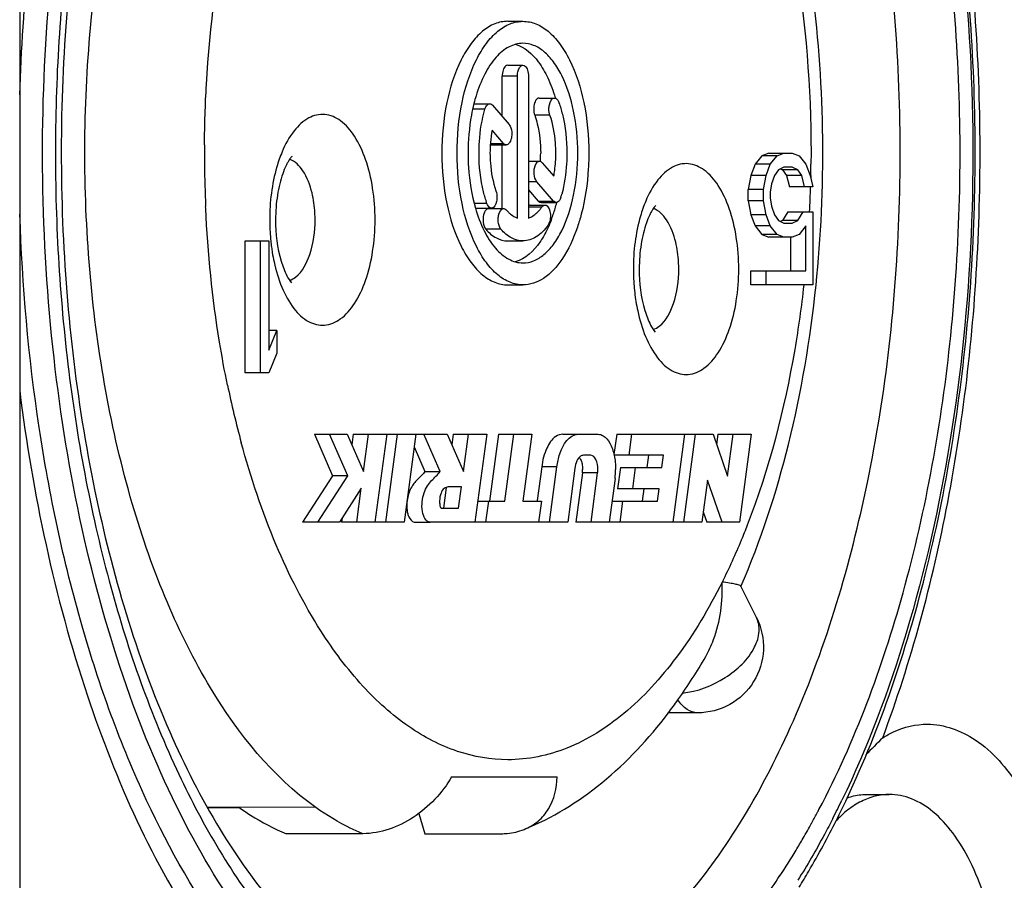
# Model space of a CAD drawing. Header units: millimetres. Extents: x 0 to 420, y 0 to 297.
# Tile 80 of 114: x 319.31 to 321.55, y 110.93 to 112.89. Entities that reach past the tile are written whole.
import ezdxf

# ---------------------------------------------------------------- set-up
doc = ezdxf.new("R2010")
doc.units = ezdxf.units.MM
doc.header["$LTSCALE"] = 23.1
doc.layers.get('0').update_dxf_attribs({"linetype": 'CONTINUOUS'})

msp = doc.modelspace()

# ---------------------------------------------------------------- linework, layer by layer
at = {"color": 7, "linetype": 'CONTINUOUS'}
for p, q in [((319.3067, 110.5468), (319.3067, 121.4268)), ((320.4169, 112.8868), (320.4515, 112.8868)), ((320.4169, 112.7868), (320.4515, 112.7868)), ((320.439, 112.7618), (320.4044, 112.7618)), ((320.4044, 112.6701), (320.4044, 112.7618)), ((320.439, 112.4389), (320.439, 112.7618)), ((320.464, 112.7618), (320.464, 112.4389)), ((320.3411, 112.6993), (320.3758, 112.6993)), ((320.382, 112.696), (320.4199, 112.6522)), ((320.4886, 112.7122), (320.5232, 112.7122)), ((320.3649, 112.6868), (320.3371, 112.6868)), ((320.513, 112.6729), (320.4783, 112.6729)), ((320.4074, 112.6089), (320.3813, 112.6391)), ((320.3772, 112.6059), (320.379, 112.6056)), ((320.3774, 112.6089), (320.4074, 112.6089)), ((320.379, 112.6056), (320.4137, 112.6056)), ((320.4044, 112.4603), (320.4044, 112.6056)), ((321.0113, 112.5868), (320.9957, 112.5805)), ((321.0113, 112.5868), (321.0647, 112.5868)), ((321.0303, 112.5805), (321.0459, 112.5868)), ((321.0647, 112.5868), (321.0803, 112.5805)), ((320.464, 112.5682), (320.4893, 112.5682)), ((320.4956, 112.5649), (320.5218, 112.5345)), ((320.98, 112.5613), (320.9707, 112.5358)), ((320.9957, 112.5805), (320.98, 112.5613)), ((321.0147, 112.5613), (320.98, 112.5613)), ((321.0303, 112.5805), (320.9957, 112.5805)), ((321.0053, 112.5358), (321.0147, 112.5613)), ((321.0147, 112.5613), (321.0303, 112.5805)), ((321.0803, 112.5805), (321.0959, 112.5613)), ((321.0959, 112.5613), (321.1053, 112.5358)), ((321.0334, 112.5485), (321.024, 112.5358)), ((321.0459, 112.5549), (321.0334, 112.5485)), ((321.038, 112.5509), (321.0425, 112.5485)), ((321.0772, 112.5485), (321.0425, 112.5485)), ((321.0425, 112.5485), (321.0519, 112.5358)), ((321.0647, 112.5549), (321.0459, 112.5549)), ((321.0772, 112.5485), (321.0647, 112.5549)), ((321.0865, 112.5358), (321.0772, 112.5485)), ((320.4831, 112.5216), (320.464, 112.5216)), ((320.5211, 112.4777), (320.4831, 112.5216)), ((320.9707, 112.5358), (320.9644, 112.5039)), ((321.0053, 112.5358), (320.9707, 112.5358)), ((320.999, 112.5039), (321.0053, 112.5358)), ((321.0178, 112.5166), (321.0147, 112.4975)), ((321.024, 112.5358), (321.0178, 112.5166)), ((321.0865, 112.5358), (321.0519, 112.5358)), ((321.0519, 112.5358), (321.0582, 112.5103)), ((321.0928, 112.5103), (321.0865, 112.5358)), ((321.1053, 112.5358), (321.1115, 112.5103)), ((321.107, 112.5357), (321.1069, 112.5307)), ((320.464, 112.5035), (320.4864, 112.4777)), ((320.999, 112.5039), (320.9644, 112.5039)), ((320.9644, 112.4783), (320.9644, 112.5039)), ((320.999, 112.4783), (320.999, 112.5039)), ((321.0147, 112.4975), (321.0147, 112.4847)), ((321.1115, 112.5103), (321.0582, 112.5103)), ((320.3696, 112.4721), (320.3408, 112.4721)), ((320.4864, 112.4777), (320.5211, 112.4777)), ((320.4927, 112.4743), (320.5273, 112.4743)), ((320.999, 112.4783), (320.9644, 112.4783)), ((320.9644, 112.4783), (320.9707, 112.4464)), ((321.0053, 112.4464), (320.999, 112.4783)), ((321.0147, 112.4847), (321.0178, 112.4656)), ((319.7293, 112.461), (319.7291, 112.4655)), ((320.3452, 112.4615), (320.3799, 112.4615)), ((320.3732, 112.4603), (320.4078, 112.4603)), ((320.4946, 112.464), (320.464, 112.464)), ((320.4671, 112.4685), (320.5017, 112.4685)), ((321.0178, 112.4656), (321.024, 112.4464)), ((321.055, 112.4528), (321.0425, 112.4337)), ((321.055, 112.4528), (321.1115, 112.4528)), ((321.0772, 112.4337), (321.0897, 112.4528)), ((321.1115, 112.4528), (321.1115, 112.2868)), ((321.0053, 112.4464), (320.9707, 112.4464)), ((320.9707, 112.4464), (320.98, 112.4209)), ((321.0147, 112.4209), (321.0053, 112.4464)), ((321.024, 112.4464), (321.0334, 112.4337)), ((321.0334, 112.4337), (321.0459, 112.4273)), ((321.0425, 112.4337), (321.038, 112.4313)), ((321.0772, 112.4337), (321.0425, 112.4337)), ((321.0459, 112.4273), (321.0647, 112.4273)), ((321.0647, 112.4273), (321.0772, 112.4337)), ((320.4015, 112.4136), (320.3669, 112.4136)), ((321.0147, 112.4209), (320.98, 112.4209)), ((320.98, 112.4209), (320.9957, 112.4017)), ((321.0303, 112.4017), (321.0147, 112.4209)), ((321.0959, 112.4209), (321.0803, 112.4017)), ((321.0959, 112.3188), (321.0959, 112.4209)), ((319.8194, 112.3868), (319.8728, 112.3868)), ((319.8194, 112.0868), (319.8194, 112.3868)), ((319.854, 112.0868), (319.854, 112.3868)), ((319.8728, 112.3868), (319.8728, 112.1379)), ((320.4169, 112.3868), (320.4515, 112.3868)), ((321.0303, 112.4017), (320.9957, 112.4017)), ((320.9957, 112.4017), (321.0113, 112.3954)), ((321.0647, 112.3954), (321.0113, 112.3954)), ((321.0459, 112.3954), (321.0303, 112.4017)), ((321.0613, 112.3188), (321.0613, 112.3954)), ((321.0803, 112.4017), (321.0647, 112.3954)), ((320.9707, 112.3188), (321.0959, 112.3188)), ((320.9707, 112.2868), (320.9707, 112.3188)), ((321.0053, 112.2868), (321.0053, 112.3188)), ((320.4169, 112.2868), (320.4515, 112.2868)), ((321.1115, 112.2868), (320.9707, 112.2868)), ((319.8915, 112.1826), (319.8728, 112.1826)), ((319.8728, 112.1379), (319.8915, 112.1826)), ((319.8915, 112.1826), (319.8915, 112.1315)), ((319.8915, 112.1315), (319.8728, 112.0868)), ((319.8728, 112.0868), (319.8194, 112.0868)), ((319.9767, 111.9468), (320.0512, 111.9468)), ((319.9767, 111.9468), (320.0181, 111.8524)), ((320.0527, 111.8524), (320.0113, 111.9468)), ((320.0512, 111.9468), (320.0885, 111.8618)), ((320.0653, 111.9468), (320.062, 111.9223)), ((320.0653, 111.9468), (320.2791, 111.9468)), ((320.0885, 111.8618), (320.0999, 111.9468)), ((320.1413, 111.9468), (320.1145, 111.7468)), ((320.1394, 111.7468), (320.1662, 111.9468)), ((320.2076, 111.9468), (320.1808, 111.7468)), ((320.2631, 111.8618), (320.2259, 111.9468)), ((320.2791, 111.9468), (320.3163, 111.8618)), ((320.293, 111.9468), (320.2897, 111.9224)), ((320.293, 111.9468), (320.3691, 111.9468)), ((320.3163, 111.8618), (320.3277, 111.9468)), ((320.3691, 111.9468), (320.3423, 111.7468)), ((320.3959, 111.9468), (320.3755, 111.7948)), ((320.3959, 111.9468), (320.4719, 111.9468)), ((320.4101, 111.7948), (320.4305, 111.9468)), ((320.4719, 111.9468), (320.4515, 111.7948)), ((320.5425, 111.9468), (320.6226, 111.9468)), ((320.665, 111.9468), (320.6588, 111.9007)), ((320.665, 111.9468), (320.8845, 111.9468)), ((320.6932, 111.8988), (320.6996, 111.9468)), ((320.8196, 111.9468), (320.7928, 111.7468)), ((320.8177, 111.7468), (320.8445, 111.9468)), ((320.8845, 111.9468), (320.9173, 111.8513)), ((320.8955, 111.9468), (320.8924, 111.9238)), ((320.8955, 111.9468), (320.9715, 111.9468)), ((320.9173, 111.8513), (320.9301, 111.9468)), ((320.9715, 111.9468), (320.9448, 111.7468)), ((320.2037, 111.9183), (320.2285, 111.8618)), ((320.6061, 111.8988), (320.5891, 111.8988)), ((320.7718, 111.8988), (320.6585, 111.8988)), ((320.7371, 111.8988), (320.7334, 111.8708)), ((320.768, 111.8708), (320.7718, 111.8988)), ((320.4942, 111.8727), (320.4839, 111.7961)), ((320.5288, 111.8727), (320.4942, 111.8727)), ((320.512, 111.7468), (320.5288, 111.8727)), ((320.5698, 111.8692), (320.5534, 111.7468)), ((320.6734, 111.8708), (320.6669, 111.8228)), ((320.6734, 111.8708), (320.768, 111.8708)), ((320.7016, 111.8228), (320.708, 111.8708)), ((320.0181, 111.8524), (319.9499, 111.7468)), ((319.9845, 111.7468), (320.0527, 111.8524)), ((320.0527, 111.8524), (320.0181, 111.8524)), ((320.2285, 111.8618), (320.2631, 111.8618)), ((320.5869, 111.8586), (320.5719, 111.7468)), ((320.6215, 111.8586), (320.5869, 111.8586)), ((320.6066, 111.7468), (320.6215, 111.8586)), ((320.6613, 111.8461), (320.648, 111.7468)), ((320.0835, 111.8241), (320.0335, 111.7468)), ((320.0731, 111.7468), (320.0835, 111.8241)), ((320.2768, 111.8255), (320.2705, 111.7788)), ((320.3116, 111.8268), (320.2816, 111.8268)), ((320.3051, 111.7788), (320.3116, 111.8268)), ((320.7616, 111.8228), (320.6669, 111.8228)), ((320.7269, 111.8228), (320.7232, 111.7948)), ((320.7578, 111.7948), (320.7616, 111.8228)), ((320.8719, 111.8424), (320.8591, 111.7468)), ((320.9048, 111.7468), (320.8719, 111.8424)), ((320.2651, 111.7788), (320.3051, 111.7788)), ((320.3487, 111.7948), (320.4101, 111.7948)), ((320.3671, 111.7468), (320.3735, 111.7948)), ((320.4515, 111.7948), (320.4935, 111.7948)), ((320.4935, 111.7948), (320.4871, 111.7468)), ((320.6544, 111.7948), (320.7578, 111.7948)), ((320.6728, 111.7468), (320.6792, 111.7948)), ((320.0397, 111.7565), (320.0385, 111.7468)), ((320.8622, 111.7699), (320.8701, 111.7468)), ((320.0335, 111.7468), (319.9499, 111.7468)), ((320.1808, 111.7468), (320.0385, 111.7468)), ((320.2037, 111.7467), (320.2055, 111.7466)), ((320.2055, 111.7466), (320.2401, 111.7466)), ((320.2423, 111.7468), (320.2401, 111.7467)), ((320.5534, 111.7468), (320.2423, 111.7468)), ((320.8591, 111.7468), (320.5719, 111.7468)), ((320.9448, 111.7468), (320.8701, 111.7468)), ((320.9833, 111.5296), (320.9477, 111.6008)), ((320.8492, 111.3125), (320.7816, 111.3125)), ((320.2892, 111.1668), (320.5292, 111.1668)), ((321.2337, 111.1268), (321.2857, 111.1268)), ((319.7336, 111.0974), (319.8043, 111.0976)), ((319.7336, 111.0975), (319.8043, 111.0976)), ((319.8067, 111.0965), (319.7342, 111.0964)), ((319.9797, 111.0972), (319.8044, 111.0981)), ((320.2145, 111.0838), (320.2279, 111.0374)), ((321.124, 111.0896), (321.1256, 111.0924)), ((321.1241, 111.0895), (321.1256, 111.0924)), ((320.0873, 111.0374), (319.9131, 111.0374)), ((320.2279, 111.0374), (320.402, 111.0374))]:
    msp.add_line(p, q, dxfattribs=at)
for centre, radius, start, end in [((320.7004, 112.6087), 0.3717, 163.0614, 165.8113), ((320.6539, 112.5887), 0.2773, 169.5206, 175.3895), ((322.4832, 112.5869), 2.7568, 179.6156, 180.5555), ((320.6737, 112.5869), 0.2972, 175.3481, 180.0105), ((320.1936, 112.5868), 0.2983, 356.3421, 0.0049), ((318.3438, 112.5869), 2.7637, 359.1796, 359.4713), ((322.4801, 112.5868), 2.7537, 180.5545, 182.5251), ((318.3453, 112.5869), 2.7621, 358.9391, 359.1796), ((320.2514, 112.5696), 0.2984, 343.9029, 345.1751), ((318.3636, 112.5863), 2.7438, 357.2145, 358.4138), ((320.1641, 112.5661), 0.3758, 343.7196, 345.8033), ((320.3732, 112.4539), 0.00635, 90.0697, 102.1833), ((320.4755, 112.5101), 0.0812, 220.8501, 224.9209), ((320.4156, 112.5202), 0.0969, 320.0186, 324.5279), ((320.203, 112.5544), 0.3352, 339.0338, 343.7707), ((320.352, 112.4349), 0.4771, 180.0006, 183.43), ((320.3491, 112.4347), 0.4742, 183.43, 183.8104), ((320.3477, 112.4346), 0.4728, 183.8104, 184.0423), ((320.3417, 112.4341), 0.4667, 184.0387, 185.7689), ((320.3262, 112.4325), 0.4512, 185.766, 187.6387), ((320.3103, 112.4304), 0.4351, 187.6417, 189.2065), ((321.18, 112.3229), 0.4771, 180.0006, 183.4292), ((321.1771, 112.3227), 0.4742, 183.4293, 183.8104), ((321.1757, 112.3226), 0.4728, 183.8104, 184.0423), ((321.1547, 112.3208), 0.4517, 183.9996, 189.1649), ((321.9211, 112.5003), 2.1873, 191.6464, 195.1871), ((320.525, 111.8668), 0.0624, 352.4227, 0.045), ((320.5596, 111.8668), 0.0624, 352.4227, 0.045), ((320.5065, 111.8667), 0.1561, 352.4227, 0.045), ((322.8296, 109.6836), 2.214, 134.7593, 136.1784), ((319.2861, 112.0291), 2.1015, 332.9148, 334.1694), ((319.2119, 112.0486), 2.1856, 333.3552, 334.8028), ((319.455, 111.9728), 1.8885, 331.1308, 331.905), ((319.4227, 111.9901), 1.9251, 331.9032, 332.1056), ((319.519, 111.9374), 1.8152, 329.9051, 331.1338), ((319.5887, 111.897), 1.7347, 328.8484, 329.9037), ((319.6834, 111.8393), 1.6238, 326.449, 328.8624), ((319.799, 111.7627), 1.4851, 323.9857, 326.4495)]:
    msp.add_arc(centre, radius, start, end, dxfattribs=at)
for points, knots in [([(321.2706, 111.2557), (321.3356, 111.4293), (321.4356, 111.8039), (321.5017, 112.3915), (321.4875, 112.9934), (321.3937, 113.5659), (321.2276, 114.0674), (321.0285, 114.4148), (320.8386, 114.6184), (320.6932, 114.7255), (320.5401, 114.7917), (320.4338, 114.8068), (320.3823, 114.8068)], [0, 0, 0, 0, 0.137674, 0.286341, 0.437806, 0.583475, 0.715577, 0.828538, 0.877343, 0.921398, 0.961741, 1, 1, 1, 1]), ([(321.1895, 111.1181), (321.266, 111.2806), (321.3873, 111.6417), (321.4801, 112.2204), (321.489, 112.828), (321.4131, 113.4169), (321.2584, 113.9411), (321.0632, 114.3099), (320.8716, 114.5304), (320.7218, 114.6489), (320.5616, 114.7245), (320.4487, 114.7436), (320.3937, 114.7447)], [0, 0, 0, 0, 0.130802, 0.275361, 0.425444, 0.57188, 0.70611, 0.821876, 0.872226, 0.917923, 0.95999, 1, 1, 1, 1]), ([(319.8542, 110.7927), (319.7921, 110.8706), (319.6782, 111.051), (319.5457, 111.3599), (319.445, 111.7135), (319.357, 112.2334), (319.3467, 112.7744), (319.4134, 113.3035), (319.4999, 113.672), (319.6197, 114.0008), (319.7689, 114.2786), (319.943, 114.4958), (320.1382, 114.6445), (320.3508, 114.7151), (320.5688, 114.6972), (320.7752, 114.5943), (320.8913, 114.4847), (320.9464, 114.4211)], [0, 0, 0, 0, 0.058944, 0.12542, 0.19834, 0.276018, 0.437071, 0.516134, 0.591256, 0.660578, 0.722725, 0.777075, 0.824142, 0.866052, 0.906619, 0.950199, 1, 1, 1, 1]), ([(321.1256, 111.0924), (321.2079, 111.2484), (321.339, 111.6031), (321.4419, 112.1788), (321.4571, 112.7905), (321.383, 113.384), (321.2476, 113.8382), (321.096, 114.1458), (320.9708, 114.3326), (320.8323, 114.4803), (320.6826, 114.5853), (320.5244, 114.6437), (320.4158, 114.6492), (320.3639, 114.6439)], [0, 0, 0, 0, 0.129543, 0.275293, 0.428001, 0.57722, 0.713094, 0.773684, 0.828558, 0.877668, 0.92158, 0.961641, 1, 1, 1, 1]), ([(320.329, 114.5466), (320.2823, 114.5464), (320.1825, 114.5286), (320.039, 114.4518), (319.9004, 114.3256), (319.7711, 114.1522), (319.6556, 113.9358), (319.5208, 113.5854), (319.4144, 113.0845), (319.3857, 112.4526), (319.4555, 111.8348), (319.5942, 111.3641), (319.7519, 111.0529), (319.8429, 110.9241), (319.891, 110.8685)], [0, 0, 0, 0, 0.033802, 0.071729, 0.116242, 0.168176, 0.227353, 0.293022, 0.439013, 0.595092, 0.748441, 0.886637, 0.946897, 1, 1, 1, 1]), ([(320.8205, 110.8897), (320.8695, 110.9463), (320.9617, 111.0764), (321.1195, 111.3873), (321.257, 111.8529), (321.3252, 112.4615), (321.2957, 113.0828), (321.1892, 113.5755), (321.054, 113.9214), (320.9368, 114.1375), (320.8032, 114.3135), (320.6557, 114.4449), (320.497, 114.5274), (320.3844, 114.5466), (320.3305, 114.5466)], [0, 0, 0, 0, 0.053966, 0.114133, 0.25039, 0.400616, 0.55328, 0.696377, 0.761152, 0.820106, 0.872816, 0.919486, 0.961183, 1, 1, 1, 1]), ([(320.9464, 114.4211), (321.0216, 114.3342), (321.1578, 114.1251), (321.3092, 113.7601), (321.4167, 113.3371), (321.4749, 112.877), (321.4808, 112.4024), (321.4342, 111.937), (321.3374, 111.504), (321.2369, 111.2357), (321.1777, 111.1135)], [0, 0, 0, 0, 0.099651, 0.21443, 0.341669, 0.477182, 0.615948, 0.752643, 0.882134, 1, 1, 1, 1]), ([(319.902, 114.3706), (319.8185, 114.2743), (319.6703, 114.0374), (319.5141, 113.6228), (319.4139, 113.1433), (319.3763, 112.629), (319.4035, 112.112), (319.4939, 111.6248), (319.6415, 111.198), (319.7843, 110.9502), (319.8654, 110.8473)], [0, 0, 0, 0, 0.102737, 0.222625, 0.35574, 0.496208, 0.637239, 0.771976, 0.894337, 1, 1, 1, 1]), ([(319.9797, 111.0972), (319.8813, 111.1672), (319.7563, 111.3238), (319.6349, 111.568), (319.5268, 111.878), (319.4506, 112.3125), (319.4495, 112.8487), (319.524, 113.2843), (319.6307, 113.5955), (319.7268, 113.7919), (319.8386, 113.9528), (319.9639, 114.0736), (320.1003, 114.15), (320.198, 114.1679), (320.2446, 114.1679)], [0, 0, 0, 0, 0.102417, 0.163943, 0.231557, 0.380006, 0.535636, 0.684409, 0.752284, 0.814115, 0.869233, 0.917678, 0.960497, 1, 1, 1, 1]), ([(321.1188, 112.2859), (321.1418, 112.5077), (321.1383, 112.8421), (321.059, 113.2666), (320.9652, 113.5526), (320.8379, 113.799), (320.676, 113.9969), (320.4771, 114.133), (320.3225, 114.1674), (320.247, 114.1679)], [0, 0, 0, 0, 0.293571, 0.435059, 0.567344, 0.688245, 0.798214, 0.900658, 1, 1, 1, 1]), ([(319.3059, 112.7197), (319.3123, 112.9259), (319.3527, 113.3225), (319.4544, 113.7088), (319.5218, 113.8873)], [0, 0, 0, 0, 0.519629, 1, 1, 1, 1]), ([(319.7264, 112.6053), (319.7268, 112.6512), (319.7325, 112.831), (319.7558, 113.0103), (319.7844, 113.1411)], [0, 0, 0, 0, 0.255261, 1, 1, 1, 1]), ([(321.0493, 113.1413), (321.0595, 113.0951), (321.0952, 112.9038), (321.1087, 112.7086), (321.1073, 112.5614)], [0, 0, 0, 0, 0.243125, 1, 1, 1, 1]), ([(320.4169, 112.8868), (320.407, 112.8868), (320.3859, 112.8825), (320.3571, 112.8641), (320.3313, 112.8355), (320.2999, 112.7824), (320.2737, 112.6981), (320.2669, 112.6253), (320.2669, 112.5868)], [0, 0, 0, 0, 0.082303, 0.173124, 0.277878, 0.398432, 0.681596, 1, 1, 1, 1]), ([(320.3015, 112.5868), (320.3015, 112.6253), (320.3084, 112.6981), (320.3345, 112.7824), (320.366, 112.8355), (320.3918, 112.8641), (320.4205, 112.8825), (320.4416, 112.8868), (320.4515, 112.8868)], [0, 0, 0, 0, 0.318402, 0.60156, 0.722114, 0.826871, 0.917694, 1, 1, 1, 1]), ([(320.4515, 112.8868), (320.4615, 112.8868), (320.4826, 112.8825), (320.5113, 112.8641), (320.5371, 112.8355), (320.5686, 112.7824), (320.5947, 112.6981), (320.6015, 112.6253), (320.6015, 112.5868)], [0, 0, 0, 0, 0.082303, 0.173124, 0.277878, 0.398432, 0.681596, 1, 1, 1, 1]), ([(320.4515, 112.8368), (320.4407, 112.8368), (320.4169, 112.8301), (320.387, 112.8041), (320.3621, 112.7652), (320.35, 112.7341), (320.3448, 112.717)], [0, 0, 0, 0, 0.191932, 0.415298, 0.68485, 1, 1, 1, 1]), ([(320.4342, 112.8344), (320.4554, 112.8285), (320.4845, 112.802), (320.5099, 112.7568), (320.5204, 112.7283), (320.5249, 112.7128)], [0, 0, 0, 0, 0.421012, 0.691696, 1, 1, 1, 1]), ([(320.5765, 112.5868), (320.5765, 112.6189), (320.5708, 112.6796), (320.5491, 112.7498), (320.5229, 112.7941), (320.5013, 112.8179), (320.4774, 112.8332), (320.4598, 112.8368), (320.4515, 112.8368)], [0, 0, 0, 0, 0.31841, 0.601563, 0.722117, 0.826868, 0.917693, 1, 1, 1, 1]), ([(320.4169, 112.7868), (320.4152, 112.7868), (320.41, 112.7843), (320.4056, 112.7748), (320.4044, 112.7665), (320.4044, 112.7618)], [0, 0, 0, 0, 0.171707, 0.531144, 1, 1, 1, 1]), ([(320.439, 112.7618), (320.439, 112.7651), (320.4397, 112.7739), (320.4451, 112.7868), (320.4515, 112.7868)], [0, 0, 0, 0, 0.332786, 1, 1, 1, 1]), ([(320.4515, 112.7868), (320.4533, 112.7868), (320.4585, 112.7843), (320.4629, 112.7748), (320.464, 112.7665), (320.464, 112.7618)], [0, 0, 0, 0, 0.171707, 0.531144, 1, 1, 1, 1]), ([(320.34, 112.6998), (320.3378, 112.6909), (320.3298, 112.6538), (320.3265, 112.6157), (320.3265, 112.5868)], [0, 0, 0, 0, 0.241194, 1, 1, 1, 1]), ([(320.3649, 112.6868), (320.3655, 112.6886), (320.3672, 112.6938), (320.3719, 112.6993), (320.3758, 112.6993)], [0, 0, 0, 0, 0.325451, 1, 1, 1, 1]), ([(320.3758, 112.6993), (320.3775, 112.6993), (320.3799, 112.6982), (320.3816, 112.6965), (320.382, 112.696)], [0, 0, 0, 0, 0.715299, 1, 1, 1, 1]), ([(320.4886, 112.7122), (320.4869, 112.7122), (320.4817, 112.7097), (320.4772, 112.7001), (320.4761, 112.6919), (320.4761, 112.6872)], [0, 0, 0, 0, 0.171717, 0.531261, 1, 1, 1, 1]), ([(320.5107, 112.6872), (320.5107, 112.6904), (320.5114, 112.6993), (320.5168, 112.7122), (320.5232, 112.7122)], [0, 0, 0, 0, 0.33279, 1, 1, 1, 1]), ([(320.5232, 112.7122), (320.5242, 112.7122), (320.5294, 112.7108), (320.5321, 112.7054), (320.5335, 112.7016)], [0, 0, 0, 0, 0.198681, 1, 1, 1, 1]), ([(320.5335, 112.7016), (320.5365, 112.6929), (320.5474, 112.6557), (320.5515, 112.6165), (320.5515, 112.5868)], [0, 0, 0, 0, 0.235137, 1, 1, 1, 1]), ([(320.1149, 112.4348), (320.1149, 112.4589), (320.1114, 112.5056), (320.0962, 112.5702), (320.0721, 112.6232), (320.0408, 112.6609), (320.0013, 112.6789), (319.9599, 112.6688), (319.9264, 112.6362), (319.9104, 112.6067), (319.9032, 112.5897)], [0, 0, 0, 0, 0.171801, 0.331891, 0.470754, 0.583643, 0.675186, 0.763294, 0.868729, 1, 1, 1, 1]), ([(320.3515, 112.5868), (320.3515, 112.5956), (320.3527, 112.6292), (320.358, 112.6628), (320.3649, 112.6868)], [0, 0, 0, 0, 0.258392, 1, 1, 1, 1]), ([(320.4783, 112.6729), (320.4806, 112.6664), (320.4888, 112.6385), (320.4919, 112.6091), (320.4919, 112.5868)], [0, 0, 0, 0, 0.235137, 1, 1, 1, 1]), ([(320.5265, 112.5868), (320.5265, 112.5945), (320.5254, 112.6235), (320.5201, 112.6526), (320.513, 112.6729)], [0, 0, 0, 0, 0.261483, 1, 1, 1, 1]), ([(320.4199, 112.6522), (320.4209, 112.6511), (320.425, 112.6445), (320.4262, 112.6366), (320.4262, 112.6306)], [0, 0, 0, 0, 0.207959, 1, 1, 1, 1]), ([(320.4262, 112.6306), (320.4262, 112.6287), (320.4257, 112.6218), (320.424, 112.6148), (320.4212, 112.6107)], [0, 0, 0, 0, 0.276413, 1, 1, 1, 1]), ([(320.4137, 112.6056), (320.4119, 112.6056), (320.4095, 112.6067), (320.4079, 112.6084), (320.4074, 112.6089)], [0, 0, 0, 0, 0.715515, 1, 1, 1, 1]), ([(320.4212, 112.6107), (320.4207, 112.6099), (320.4189, 112.6075), (320.4158, 112.6056), (320.4137, 112.6056)], [0, 0, 0, 0, 0.297749, 1, 1, 1, 1]), ([(319.9032, 112.5897), (319.8985, 112.5785), (319.8812, 112.5287), (319.8749, 112.4754), (319.8749, 112.4348)], [0, 0, 0, 0, 0.230516, 1, 1, 1, 1]), ([(320.2669, 112.5868), (320.2669, 112.5484), (320.2737, 112.4756), (320.2999, 112.3912), (320.3313, 112.3382), (320.3571, 112.3096), (320.3859, 112.2912), (320.407, 112.2869), (320.4169, 112.2869)], [0, 0, 0, 0, 0.318402, 0.60156, 0.722114, 0.826871, 0.917694, 1, 1, 1, 1]), ([(320.4515, 112.2869), (320.4416, 112.2869), (320.4205, 112.2912), (320.3918, 112.3096), (320.366, 112.3381), (320.3345, 112.3912), (320.3084, 112.4756), (320.3015, 112.5484), (320.3015, 112.5868)], [0, 0, 0, 0, 0.082303, 0.173124, 0.277878, 0.398432, 0.681596, 1, 1, 1, 1]), ([(320.3265, 112.5868), (320.3265, 112.576), (320.3279, 112.5338), (320.3347, 112.4917), (320.3434, 112.4616)], [0, 0, 0, 0, 0.258229, 1, 1, 1, 1]), ([(320.3696, 112.4721), (320.3666, 112.4807), (320.3557, 112.518), (320.3515, 112.5572), (320.3515, 112.5868)], [0, 0, 0, 0, 0.235137, 1, 1, 1, 1]), ([(320.3765, 112.5868), (320.3765, 112.5792), (320.3777, 112.5502), (320.383, 112.5211), (320.3901, 112.5008)], [0, 0, 0, 0, 0.261483, 1, 1, 1, 1]), ([(320.4515, 112.3368), (320.4598, 112.3368), (320.4774, 112.3405), (320.5013, 112.3558), (320.5229, 112.3796), (320.5491, 112.4238), (320.5708, 112.4941), (320.5765, 112.5548), (320.5765, 112.5868)], [0, 0, 0, 0, 0.082304, 0.173126, 0.277875, 0.398429, 0.68159, 1, 1, 1, 1]), ([(320.5218, 112.5345), (320.5226, 112.5388), (320.5254, 112.5561), (320.5265, 112.5736), (320.5265, 112.5868)], [0, 0, 0, 0, 0.244917, 1, 1, 1, 1]), ([(320.5515, 112.5868), (320.5515, 112.5787), (320.5506, 112.5473), (320.5459, 112.5158), (320.5399, 112.4932)], [0, 0, 0, 0, 0.257218, 1, 1, 1, 1]), ([(320.6015, 112.5868), (320.6015, 112.5748), (320.6001, 112.5281), (320.5932, 112.4814), (320.5844, 112.4477)], [0, 0, 0, 0, 0.25693, 1, 1, 1, 1]), ([(319.926, 112.5794), (319.9264, 112.5797), (319.9236, 112.5771), (319.9226, 112.5756), (319.919, 112.5708), (319.9157, 112.5653), (319.9102, 112.5548), (319.9038, 112.5387), (319.8972, 112.5163), (319.8922, 112.4908), (319.889, 112.4633), (319.8883, 112.4444), (319.8883, 112.4348)], [0, 0, 0, 0, 0.010537, 0.033517, 0.067982, 0.112868, 0.167044, 0.298708, 0.454517, 0.627288, 0.811094, 1, 1, 1, 1]), ([(319.9713, 112.496), (319.967, 112.5137), (319.9565, 112.5437), (319.9329, 112.5684), (319.9203, 112.5728)], [0, 0, 0, 0, 0.579052, 1, 1, 1, 1]), ([(320.4768, 112.5432), (320.4768, 112.5464), (320.4775, 112.5553), (320.4829, 112.5682), (320.4893, 112.5682)], [0, 0, 0, 0, 0.332791, 1, 1, 1, 1]), ([(320.4893, 112.5682), (320.4911, 112.5682), (320.4935, 112.5671), (320.4951, 112.5654), (320.4956, 112.5649)], [0, 0, 0, 0, 0.715515, 1, 1, 1, 1]), ([(320.9429, 112.3228), (320.9429, 112.3469), (320.9394, 112.3936), (320.9242, 112.4582), (320.9001, 112.5112), (320.8688, 112.5489), (320.8293, 112.5669), (320.7879, 112.5568), (320.7544, 112.5242), (320.7384, 112.4947), (320.7312, 112.4777)], [0, 0, 0, 0, 0.171801, 0.331891, 0.470754, 0.583643, 0.675186, 0.763294, 0.868729, 1, 1, 1, 1]), ([(320.4831, 112.5216), (320.4821, 112.5228), (320.478, 112.5293), (320.4768, 112.5372), (320.4768, 112.5432)], [0, 0, 0, 0, 0.207959, 1, 1, 1, 1]), ([(319.9783, 112.4348), (319.9783, 112.4401), (319.9777, 112.4606), (319.9749, 112.4811), (319.9713, 112.496)], [0, 0, 0, 0, 0.256221, 1, 1, 1, 1]), ([(320.3799, 112.4615), (320.3789, 112.4615), (320.3737, 112.4629), (320.371, 112.4683), (320.3696, 112.4721)], [0, 0, 0, 0, 0.198681, 1, 1, 1, 1]), ([(320.3924, 112.4865), (320.3924, 112.4833), (320.3917, 112.4744), (320.3863, 112.4615), (320.3799, 112.4615)], [0, 0, 0, 0, 0.33279, 1, 1, 1, 1]), ([(320.4864, 112.4777), (320.4869, 112.4772), (320.4886, 112.4755), (320.491, 112.4743), (320.4927, 112.4743)], [0, 0, 0, 0, 0.284701, 1, 1, 1, 1]), ([(320.5273, 112.4743), (320.5256, 112.4743), (320.5232, 112.4755), (320.5215, 112.4772), (320.5211, 112.4777)], [0, 0, 0, 0, 0.715299, 1, 1, 1, 1]), ([(320.5381, 112.4868), (320.5376, 112.4851), (320.5358, 112.4799), (320.5312, 112.4744), (320.5273, 112.4743)], [0, 0, 0, 0, 0.325451, 1, 1, 1, 1]), ([(320.7312, 112.4777), (320.7265, 112.4665), (320.7092, 112.4167), (320.7029, 112.3634), (320.7029, 112.3228)], [0, 0, 0, 0, 0.230516, 1, 1, 1, 1]), ([(319.7789, 112.0587), (319.7722, 112.0911), (319.7476, 112.2241), (319.7339, 112.359), (319.7293, 112.461)], [0, 0, 0, 0, 0.24444, 1, 1, 1, 1]), ([(320.3434, 112.4616), (320.3485, 112.4439), (320.3605, 112.4116), (320.3857, 112.3711), (320.4161, 112.3439), (320.4404, 112.3368), (320.4515, 112.3368)], [0, 0, 0, 0, 0.31599, 0.586181, 0.80929, 1, 1, 1, 1]), ([(320.3648, 112.4539), (320.3641, 112.4526), (320.3615, 112.4468), (320.3607, 112.4403), (320.3607, 112.4353)], [0, 0, 0, 0, 0.222256, 1, 1, 1, 1]), ([(320.3718, 112.4601), (320.3712, 112.46), (320.3681, 112.4588), (320.366, 112.4561), (320.3648, 112.4539)], [0, 0, 0, 0, 0.213673, 1, 1, 1, 1]), ([(320.3953, 112.4353), (320.3953, 112.4385), (320.3959, 112.4474), (320.4014, 112.4603), (320.4078, 112.4603)], [0, 0, 0, 0, 0.332791, 1, 1, 1, 1]), ([(320.4078, 112.4603), (320.4095, 112.4603), (320.4119, 112.4592), (320.4136, 112.4575), (320.414, 112.4569)], [0, 0, 0, 0, 0.715515, 1, 1, 1, 1]), ([(320.418, 112.4527), (320.4196, 112.4511), (320.4258, 112.4454), (320.4332, 112.4409), (320.439, 112.4389)], [0, 0, 0, 0, 0.270652, 1, 1, 1, 1]), ([(320.464, 112.4389), (320.4664, 112.4397), (320.4763, 112.4441), (320.4845, 112.4516), (320.4899, 112.4579)], [0, 0, 0, 0, 0.228111, 1, 1, 1, 1]), ([(320.4946, 112.464), (320.4951, 112.4647), (320.4969, 112.4669), (320.4997, 112.4685), (320.5017, 112.4685)], [0, 0, 0, 0, 0.292942, 1, 1, 1, 1]), ([(320.5017, 112.4685), (320.5035, 112.4685), (320.5087, 112.466), (320.5131, 112.4564), (320.5142, 112.4482), (320.5142, 112.4435)], [0, 0, 0, 0, 0.171698, 0.531208, 1, 1, 1, 1]), ([(320.754, 112.4674), (320.7544, 112.4677), (320.7516, 112.4651), (320.7506, 112.4636), (320.747, 112.4588), (320.7437, 112.4533), (320.7382, 112.4428), (320.7318, 112.4267), (320.7252, 112.4043), (320.7202, 112.3788), (320.717, 112.3513), (320.7163, 112.3324), (320.7163, 112.3228)], [0, 0, 0, 0, 0.010537, 0.033517, 0.067982, 0.112868, 0.167044, 0.298708, 0.454517, 0.627288, 0.811094, 1, 1, 1, 1]), ([(320.7993, 112.384), (320.795, 112.4017), (320.7845, 112.4317), (320.7609, 112.4564), (320.7483, 112.4608)], [0, 0, 0, 0, 0.579052, 1, 1, 1, 1]), ([(319.7828, 110.7934), (319.7088, 110.8924), (319.577, 111.1243), (319.4345, 111.5198), (319.3394, 111.969), (319.3114, 112.2856), (319.3061, 112.448)], [0, 0, 0, 0, 0.212527, 0.454928, 0.720538, 1, 1, 1, 1]), ([(319.8883, 112.4348), (319.8883, 112.4032), (319.8933, 112.3589), (319.911, 112.312), (319.9205, 112.296), (319.9249, 112.2913)], [0, 0, 0, 0, 0.633271, 0.87124, 1, 1, 1, 1]), ([(319.9027, 112.2814), (319.9098, 112.2642), (319.9257, 112.2344), (319.9592, 112.2013), (320.0007, 112.1907), (320.0404, 112.2084), (320.0719, 112.2461), (320.0961, 112.2992), (320.1114, 112.3639), (320.1149, 112.4107), (320.1149, 112.4348)], [0, 0, 0, 0, 0.131799, 0.237662, 0.325872, 0.417172, 0.52973, 0.668342, 0.828286, 1, 1, 1, 1]), ([(319.934, 112.3046), (319.9499, 112.3171), (319.9723, 112.3617), (319.9783, 112.4083), (319.9783, 112.4348)], [0, 0, 0, 0, 0.432319, 1, 1, 1, 1]), ([(320.3607, 112.4353), (320.3607, 112.4331), (320.3612, 112.4256), (320.3634, 112.4177), (320.3669, 112.4136)], [0, 0, 0, 0, 0.284962, 1, 1, 1, 1]), ([(320.4015, 112.4136), (320.4005, 112.4148), (320.3965, 112.4214), (320.3953, 112.4293), (320.3953, 112.4353)], [0, 0, 0, 0, 0.207959, 1, 1, 1, 1]), ([(320.5142, 112.4435), (320.5142, 112.4415), (320.5138, 112.4345), (320.5119, 112.4272), (320.5089, 112.423)], [0, 0, 0, 0, 0.279142, 1, 1, 1, 1]), ([(320.5844, 112.4477), (320.5818, 112.4378), (320.5711, 112.4019), (320.5554, 112.3671), (320.54, 112.3446)], [0, 0, 0, 0, 0.272936, 1, 1, 1, 1]), ([(320.3669, 112.4136), (320.3737, 112.4058), (320.3885, 112.3925), (320.408, 112.3869), (320.4169, 112.3868)], [0, 0, 0, 0, 0.53916, 1, 1, 1, 1]), ([(320.4515, 112.3868), (320.4426, 112.3869), (320.4231, 112.3925), (320.4084, 112.4058), (320.4015, 112.4136)], [0, 0, 0, 0, 0.46084, 1, 1, 1, 1]), ([(320.5052, 112.41), (320.5007, 112.4009), (320.4841, 112.3719), (320.4571, 112.3457), (320.4342, 112.3393)], [0, 0, 0, 0, 0.298056, 1, 1, 1, 1]), ([(320.5089, 112.423), (320.5015, 112.4126), (320.4854, 112.395), (320.462, 112.3868), (320.4515, 112.3868)], [0, 0, 0, 0, 0.549225, 1, 1, 1, 1]), ([(320.8063, 112.3228), (320.8063, 112.3281), (320.8057, 112.3486), (320.8029, 112.3691), (320.7993, 112.384)], [0, 0, 0, 0, 0.256221, 1, 1, 1, 1]), ([(319.8808, 112.3608), (319.8819, 112.3537), (319.887, 112.3266), (319.8949, 112.3001), (319.9027, 112.2814)], [0, 0, 0, 0, 0.263201, 1, 1, 1, 1]), ([(320.54, 112.3446), (320.5287, 112.3281), (320.5042, 112.3), (320.4678, 112.2869), (320.4515, 112.2869)], [0, 0, 0, 0, 0.551432, 1, 1, 1, 1]), ([(320.7163, 112.3228), (320.7163, 112.2912), (320.7213, 112.2469), (320.739, 112.2), (320.7485, 112.184), (320.7529, 112.1793)], [0, 0, 0, 0, 0.633271, 0.87124, 1, 1, 1, 1]), ([(320.7307, 112.1694), (320.7378, 112.1522), (320.7537, 112.1224), (320.7872, 112.0893), (320.8287, 112.0787), (320.8684, 112.0964), (320.8999, 112.1341), (320.9241, 112.1872), (320.9394, 112.2519), (320.9429, 112.2987), (320.9429, 112.3228)], [0, 0, 0, 0, 0.131799, 0.237662, 0.325872, 0.417172, 0.52973, 0.668342, 0.828286, 1, 1, 1, 1]), ([(320.762, 112.1926), (320.7779, 112.2051), (320.8003, 112.2497), (320.8063, 112.2963), (320.8063, 112.3228)], [0, 0, 0, 0, 0.432319, 1, 1, 1, 1]), ([(320.9477, 111.5999), (320.9932, 111.7042), (321.0667, 111.9302), (321.1062, 112.164), (321.1188, 112.2859)], [0, 0, 0, 0, 0.48166, 1, 1, 1, 1]), ([(321.0909, 112.2866), (321.0855, 112.2376), (321.0594, 112.0518), (321.0123, 111.8684), (320.9622, 111.7395)], [0, 0, 0, 0, 0.263049, 1, 1, 1, 1]), ([(320.7088, 112.2488), (320.7099, 112.2417), (320.715, 112.2146), (320.7229, 112.1881), (320.7307, 112.1694)], [0, 0, 0, 0, 0.263201, 1, 1, 1, 1]), ([(319.3057, 112.0459), (319.3353, 111.8106), (319.4266, 111.3777), (319.6086, 110.97), (319.7223, 110.8019)], [0, 0, 0, 0, 0.538726, 1, 1, 1, 1]), ([(320.5425, 111.9468), (320.5368, 111.9468), (320.5201, 111.9404), (320.5025, 111.9124), (320.4961, 111.8873), (320.4942, 111.8727)], [0, 0, 0, 0, 0.179427, 0.532609, 1, 1, 1, 1]), ([(320.5288, 111.8727), (320.5302, 111.8828), (320.5356, 111.9109), (320.5568, 111.9468), (320.5771, 111.9468)], [0, 0, 0, 0, 0.333335, 1, 1, 1, 1]), ([(320.6226, 111.9468), (320.6266, 111.9468), (320.6381, 111.943), (320.6517, 111.9252), (320.6572, 111.9086), (320.6593, 111.8989)], [0, 0, 0, 0, 0.185704, 0.53722, 1, 1, 1, 1]), ([(319.9914, 111.4992), (319.9519, 111.561), (319.8812, 111.7004), (319.8317, 111.8482), (319.8102, 111.9273)], [0, 0, 0, 0, 0.472534, 1, 1, 1, 1]), ([(320.5891, 111.8988), (320.5868, 111.8988), (320.5801, 111.8963), (320.5731, 111.8851), (320.5705, 111.875), (320.5698, 111.8692)], [0, 0, 0, 0, 0.179427, 0.532609, 1, 1, 1, 1]), ([(320.6221, 111.8668), (320.6221, 111.8745), (320.6209, 111.8868), (320.611, 111.8988), (320.6061, 111.8988)], [0, 0, 0, 0, 0.611317, 1, 1, 1, 1]), ([(320.2285, 111.8618), (320.2239, 111.8561), (320.2127, 111.8457), (320.1959, 111.8267), (320.1865, 111.7985), (320.1863, 111.7767), (320.1892, 111.7657)], [0, 0, 0, 0, 0.200771, 0.420413, 0.687431, 1, 1, 1, 1]), ([(320.2401, 111.7466), (320.2302, 111.7466), (320.2209, 111.7698), (320.2216, 111.7922), (320.2253, 111.8126), (320.2332, 111.8288), (320.2461, 111.8448), (320.2572, 111.8544), (320.2631, 111.8618)], [0, 0, 0, 0, 0.221946, 0.388127, 0.542549, 0.672516, 0.788284, 1, 1, 1, 1]), ([(320.2816, 111.8268), (320.2784, 111.826), (320.2705, 111.8243), (320.2637, 111.8113), (320.2613, 111.7981), (320.2619, 111.7867), (320.2632, 111.7805), (320.2651, 111.7788)], [0, 0, 0, 0, 0.170727, 0.394427, 0.702444, 0.867127, 1, 1, 1, 1]), ([(320.1892, 111.7657), (320.1899, 111.7632), (320.1925, 111.7558), (320.1983, 111.7479), (320.2037, 111.7467)], [0, 0, 0, 0, 0.313085, 1, 1, 1, 1]), ([(320.9622, 111.7395), (320.9578, 111.7283), (320.9403, 111.6846), (320.9208, 111.6416), (320.9052, 111.6103)], [0, 0, 0, 0, 0.256582, 1, 1, 1, 1]), ([(320.9052, 111.6103), (320.8752, 111.5503), (320.8109, 111.442), (320.692, 111.3104), (320.5597, 111.226), (320.4627, 111.2058), (320.4169, 111.2058)], [0, 0, 0, 0, 0.302582, 0.565483, 0.793425, 1, 1, 1, 1]), ([(320.8676, 111.4405), (320.8747, 111.4529), (320.8991, 111.5062), (320.9068, 111.5662), (320.9052, 111.6103)], [0, 0, 0, 0, 0.244249, 1, 1, 1, 1]), ([(320.9477, 111.6008), (320.947, 111.6022), (320.9421, 111.6037), (320.9339, 111.6058), (320.9207, 111.608), (320.9108, 111.6095), (320.9052, 111.6103)], [0, 0, 0, 0, 0.103084, 0.309421, 0.611676, 1, 1, 1, 1]), ([(320.9833, 111.5296), (320.9946, 111.5071), (321.0057, 111.4554), (320.9824, 111.3803), (320.9256, 111.3258), (320.8743, 111.3125), (320.8492, 111.3125)], [0, 0, 0, 0, 0.249889, 0.499738, 0.749797, 1, 1, 1, 1]), ([(320.9791, 111.4625), (320.9846, 111.4736), (320.9921, 111.4961), (320.9881, 111.5201), (320.9833, 111.5296)], [0, 0, 0, 0, 0.536343, 1, 1, 1, 1]), ([(320.4169, 111.2058), (320.3784, 111.2058), (320.2978, 111.2198), (320.1844, 111.2796), (320.0793, 111.3748), (320.0198, 111.4548), (319.9914, 111.4992)], [0, 0, 0, 0, 0.215087, 0.446581, 0.706256, 1, 1, 1, 1]), ([(320.8143, 111.3575), (320.8488, 111.3611), (320.9133, 111.3855), (320.9647, 111.4337), (320.9791, 111.4625)], [0, 0, 0, 0, 0.518766, 1, 1, 1, 1]), ([(320.7821, 111.3116), (320.7898, 111.3217), (320.8203, 111.3633), (320.848, 111.4068), (320.8676, 111.4405)], [0, 0, 0, 0, 0.244785, 1, 1, 1, 1]), ([(320.8492, 111.3125), (320.8409, 111.3126), (320.8223, 111.3194), (320.81, 111.3338), (320.8043, 111.3423)], [0, 0, 0, 0, 0.447293, 1, 1, 1, 1]), ([(320.454, 111.0472), (320.5179, 111.0729), (320.6408, 111.1486), (320.738, 111.2536), (320.7821, 111.3116)], [0, 0, 0, 0, 0.485893, 1, 1, 1, 1]), ([(321.2706, 111.2557), (321.2786, 111.2608), (321.3099, 111.278), (321.346, 111.2868), (321.3723, 111.2868)], [0, 0, 0, 0, 0.264604, 1, 1, 1, 1]), ([(321.3723, 111.2868), (321.4105, 111.2868), (321.4965, 111.2543), (321.5918, 111.1406), (321.6638, 110.9788), (321.7069, 110.7808), (321.7174, 110.5657), (321.6942, 110.3546), (321.6398, 110.1686), (321.5796, 110.0616), (321.5439, 110.0199)], [0, 0, 0, 0, 0.079716, 0.178688, 0.302238, 0.445443, 0.598309, 0.748868, 0.885602, 1, 1, 1, 1]), ([(320.2892, 111.1668), (320.268, 111.1302), (320.2096, 111.0678), (320.1274, 111.0377), (320.0873, 111.0374)], [0, 0, 0, 0, 0.513728, 1, 1, 1, 1]), ([(320.4541, 111.0472), (320.4656, 111.0518), (320.4872, 111.0645), (320.5201, 111.1028), (320.5291, 111.1417), (320.5292, 111.1668)], [0, 0, 0, 0, 0.249362, 0.493291, 1, 1, 1, 1]), ([(321.2857, 111.1268), (321.2749, 111.1268), (321.2529, 111.1241), (321.2208, 111.1118), (321.19, 111.0918), (321.1715, 111.0745), (321.1625, 111.0648)], [0, 0, 0, 0, 0.227521, 0.464969, 0.720573, 1, 1, 1, 1]), ([(321.1891, 111.1191), (321.1928, 111.1204), (321.2072, 111.1248), (321.2224, 111.1268), (321.2337, 111.1268)], [0, 0, 0, 0, 0.255127, 1, 1, 1, 1]), ([(321.5457, 110.6068), (321.5457, 110.6407), (321.5424, 110.7075), (321.528, 110.8044), (321.5044, 110.8938), (321.4728, 110.9726), (321.434, 111.0379), (321.3893, 111.0875), (321.3465, 111.1146), (321.3116, 111.1251), (321.2942, 111.1268), (321.2857, 111.1268)], [0, 0, 0, 0, 0.16149, 0.31835, 0.4663, 0.601719, 0.722115, 0.82673, 0.917431, 0.959287, 1, 1, 1, 1]), ([(319.8044, 111.0981), (319.8132, 111.0918), (319.8476, 111.0685), (319.8846, 111.049), (319.9131, 111.0374)], [0, 0, 0, 0, 0.258998, 1, 1, 1, 1]), ([(320.0873, 111.0374), (320.078, 111.0412), (320.0405, 111.0579), (320.005, 111.0792), (319.9797, 111.0972)], [0, 0, 0, 0, 0.242068, 1, 1, 1, 1]), ([(321.1572, 111.0723), (321.1509, 111.06), (321.1258, 111.0122), (321.0987, 110.9654), (321.0774, 110.9314)], [0, 0, 0, 0, 0.256038, 1, 1, 1, 1]), ([(321.0804, 110.9161), (321.0879, 110.9281), (321.118, 110.9779), (321.1457, 111.0291), (321.1654, 111.0684)], [0, 0, 0, 0, 0.244059, 1, 1, 1, 1]), ([(320.402, 111.0374), (320.4066, 111.0375), (320.4243, 111.0383), (320.4419, 111.0423), (320.4541, 111.0472)], [0, 0, 0, 0, 0.259326, 1, 1, 1, 1])]:
    msp.add_open_spline(points, degree=3, knots=knots, dxfattribs=at)
for points in [[(320.4761, 112.6872), (320.4761, 112.6824), (320.4767, 112.6775), (320.4783, 112.6729)], [(320.513, 112.6729), (320.5114, 112.6775), (320.5107, 112.6824), (320.5107, 112.6872)], [(320.3901, 112.5008), (320.3917, 112.4962), (320.3924, 112.4913), (320.3924, 112.4865)], [(320.4671, 112.4685), (320.466, 112.4685), (320.465, 112.4682), (320.464, 112.4677)], [(320.516, 112.4344), (320.5128, 112.4261), (320.5092, 112.4179), (320.5052, 112.41)], [(319.9203, 112.2969), (319.9252, 112.2986), (319.9299, 112.3014), (319.934, 112.3046)], [(320.7483, 112.1849), (320.7532, 112.1866), (320.7579, 112.1894), (320.762, 112.1926)], [(320.5797, 111.8942), (320.5809, 111.8928), (320.5819, 111.8912), (320.5827, 111.8895)], [(320.5827, 111.8895), (320.5844, 111.8862), (320.5854, 111.8827), (320.5862, 111.8792)], [(320.6593, 111.8989), (320.6616, 111.8884), (320.6626, 111.8776), (320.6626, 111.8668)], [(320.5862, 111.8792), (320.587, 111.8751), (320.5874, 111.871), (320.5874, 111.8668)]]:
    msp.add_open_spline(points, degree=3, dxfattribs=at)

doc.saveas('drawing.dxf')
